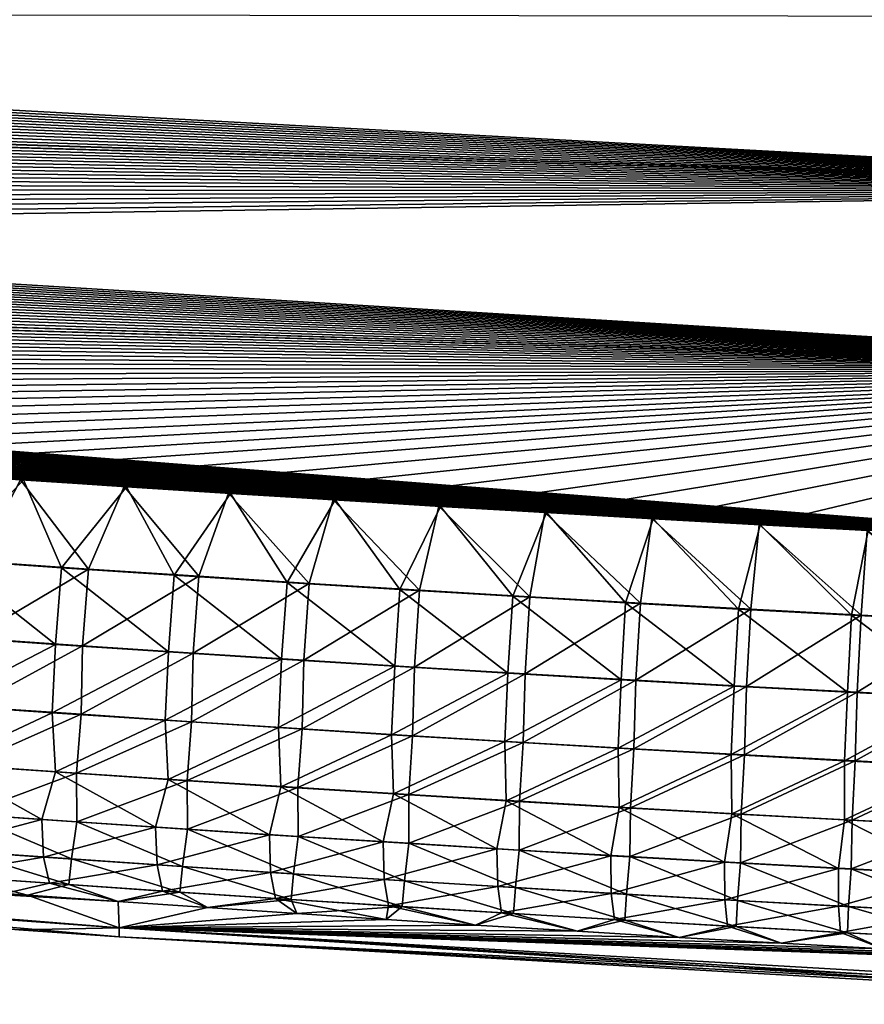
# Model space of a CAD drawing. Header units: metres. Extents: x -61 to 49, y -32 to 32.
# Tile 145 of 256: x 37.99 to 39.96, y -24.95 to -22.64. Entities that reach past the tile are written whole.
import ezdxf

# ---------------------------------------------------------------- set-up
doc = ezdxf.new("R2010")
doc.units = ezdxf.units.M
doc.layers.add('solid_K_27_40_10_000Y34', color=7, linetype='CONTINUOUS')

msp = doc.modelspace()

# ---------------------------------------------------------------- linework, layer by layer
at = {"layer": 'solid_K_27_40_10_000Y34'}
for points in [[(41.461411, -23.045681, -4.12811), (25.14587, -22.186041, -4.094847), (24.917397, -22.145981, -4.114298)], [(41.67128, -22.63817, -4.417105), (41.461411, -23.045681, -4.12811), (24.917397, -22.145981, -4.114298)], [(41.461411, -23.045681, -4.12811), (25.376831, -22.226135, -4.075581), (25.14587, -22.186041, -4.094847)], [(41.461411, -23.045681, -4.12811), (25.610407, -22.266237, -4.05652), (25.376831, -22.226135, -4.075581)], [(41.461411, -23.045681, -4.12811), (25.84672, -22.306326, -4.037685), (25.610407, -22.266237, -4.05652)], [(41.461411, -23.045681, -4.12811), (26.085894, -22.346376, -4.019096), (25.84672, -22.306326, -4.037685)], [(41.461411, -23.045681, -4.12811), (26.328053, -22.386364, -4.000771), (26.085894, -22.346376, -4.019096)], [(41.461411, -23.045681, -4.12811), (26.573324, -22.426266, -3.982731), (26.328053, -22.386364, -4.000771)], [(41.461411, -23.045681, -4.12811), (26.821829, -22.466057, -3.964994), (26.573324, -22.426266, -3.982731)], [(41.461411, -23.045681, -4.12811), (27.073692, -22.505713, -3.947579), (26.821829, -22.466057, -3.964994)], [(41.461411, -23.045681, -4.12811), (27.328907, -22.545237, -3.930479), (27.073692, -22.505713, -3.947579)], [(41.461411, -23.045681, -4.12811), (27.586908, -22.584755, -3.91359), (27.328907, -22.545237, -3.930479)], [(41.461411, -23.045681, -4.12811), (27.80407, -22.617668, -3.899683), (27.586908, -22.584755, -3.91359)], [(41.461411, -23.045681, -4.12811), (28.023281, -22.650547, -3.885945), (27.80407, -22.617668, -3.899683)], [(41.461418, -23.04567, 4.128119), (27.82935, -22.621475, 3.898084), (28.048254, -22.654259, 3.884405)], [(41.461418, -23.04567, 4.128119), (41.671288, -22.638155, 4.417117), (27.82935, -22.621475, 3.898084)], [(41.236546, -23.463535, -3.848644), (28.244627, -22.683365, -3.872392), (28.023281, -22.650547, -3.885945)], [(41.461411, -23.045681, -4.12811), (41.236546, -23.463535, -3.848644), (28.023281, -22.650547, -3.885945)], [(41.461418, -23.04567, 4.128119), (28.048254, -22.654259, 3.884405), (28.269285, -22.686983, 3.870912)], [(41.236546, -23.463535, -3.848644), (28.468191, -22.716105, -3.859042), (28.244627, -22.683365, -3.872392)], [(41.461418, -23.04567, 4.128119), (28.269285, -22.686983, 3.870912), (28.492525, -22.719627, 3.85762)], [(41.236546, -23.463535, -3.848644), (28.694057, -22.748741, -3.845911), (28.468191, -22.716105, -3.859042)], [(41.461418, -23.04567, 4.128119), (28.492525, -22.719627, 3.85762), (28.718061, -22.752169, 3.844545)], [(41.236546, -23.463535, -3.848644), (28.922308, -22.781252, -3.833014), (28.694057, -22.748741, -3.845911)], [(41.461418, -23.04567, 4.128119), (28.718061, -22.752169, 3.844545), (28.945974, -22.784586, 3.831704)], [(41.236546, -23.463535, -3.848644), (29.153027, -22.81362, -3.820366), (28.922308, -22.781252, -3.833014)], [(41.461418, -23.04567, 4.128119), (28.945974, -22.784586, 3.831704), (29.17635, -22.816858, 3.819113)], [(41.236546, -23.463535, -3.848644), (29.386297, -22.845819, -3.807985), (29.153027, -22.81362, -3.820366)], [(41.461418, -23.04567, 4.128119), (29.17635, -22.816858, 3.819113), (29.409269, -22.848965, 3.806786)], [(41.236546, -23.463535, -3.848644), (29.622204, -22.877829, -3.795885), (29.386297, -22.845819, -3.807985)], [(41.461418, -23.04567, 4.128119), (29.409269, -22.848965, 3.806786), (29.644821, -22.88088, 3.794739)], [(41.236546, -23.463535, -3.848644), (29.860828, -22.909626, -3.784081), (29.622204, -22.877829, -3.795885)], [(41.461418, -23.04567, 4.128119), (29.644821, -22.88088, 3.794739), (29.883085, -22.912584, 3.782987)], [(41.236546, -23.463535, -3.848644), (30.102192, -22.941204, -3.772577), (29.860828, -22.909626, -3.784081)], [(41.461418, -23.04567, 4.128119), (29.883085, -22.912584, 3.782987), (30.124084, -22.944073, 3.771534)], [(41.236546, -23.463535, -3.848644), (30.345766, -22.972696, -3.761266), (30.102192, -22.941204, -3.772577)], [(41.461418, -23.04567, 4.128119), (30.124084, -22.944073, 3.771534), (30.367298, -22.975471, 3.760273)], [(41.236546, -23.463535, -3.848644), (30.591507, -23.004108, -3.75014), (30.345766, -22.972696, -3.761266)], [(41.461418, -23.04567, 4.128119), (30.367298, -22.975471, 3.760273), (30.612682, -23.006796, 3.749196)], [(41.236546, -23.463535, -3.848644), (30.839539, -23.035414, -3.73922), (30.591507, -23.004108, -3.75014)], [(41.461418, -23.04567, 4.128119), (30.612682, -23.006796, 3.749196), (30.860359, -23.038012, 3.738326)], [(41.236546, -23.463535, -3.848644), (31.089985, -23.06658, -3.728531), (30.839539, -23.035414, -3.73922)], [(41.461418, -23.04567, 4.128119), (30.860359, -23.038012, 3.738326), (31.110445, -23.069088, 3.727684)], [(41.461418, -23.04567, 4.128119), (31.110445, -23.069088, 3.727684), (31.363058, -23.099995, 3.717295)], [(41.461418, -23.04567, 4.128119), (31.363058, -23.099995, 3.717295), (31.618319, -23.130701, 3.707179)], [(41.461418, -23.04567, 4.128119), (31.618319, -23.130701, 3.707179), (31.876347, -23.161175, 3.69736)], [(41.461418, -23.04567, 4.128119), (31.876347, -23.161175, 3.69736), (32.099804, -23.187086, 3.689196)], [(41.236549, -23.463528, 3.848648), (41.461418, -23.04567, 4.128119), (32.099804, -23.187086, 3.689196)], [(41.236546, -23.463535, -3.848644), (31.342966, -23.097576, -3.718095), (31.089985, -23.06658, -3.728531)], [(41.236546, -23.463535, -3.848644), (31.598604, -23.12837, -3.707933), (31.342966, -23.097576, -3.718095)], [(41.236546, -23.463535, -3.848644), (31.857023, -23.158932, -3.698069), (31.598604, -23.12837, -3.707933)], [(41.236546, -23.463535, -3.848644), (32.08083, -23.184919, -3.689867), (31.857023, -23.158932, -3.698069)], [(41.236546, -23.463535, -3.848644), (32.30685, -23.210693, -3.681913), (32.08083, -23.184919, -3.689867)], [(41.236549, -23.463528, 3.848648), (32.099804, -23.187086, 3.689196), (32.325459, -23.212786, 3.681279)], [(40.996845, -23.891483, -3.579222), (32.535152, -23.236235, -3.674222), (32.30685, -23.210693, -3.681913)], [(41.236546, -23.463535, -3.848644), (40.996845, -23.891483, -3.579222), (32.30685, -23.210693, -3.681913)], [(41.236549, -23.463528, 3.848648), (32.325459, -23.212786, 3.681279), (32.553379, -23.238251, 3.673623)], [(40.996845, -23.891483, -3.579222), (32.76582, -23.261522, -3.666806), (32.535152, -23.236235, -3.674222)], [(41.236549, -23.463528, 3.848648), (32.553379, -23.238251, 3.673623), (32.783646, -23.263462, 3.666243)], [(40.996845, -23.891483, -3.579222), (32.998928, -23.286537, -3.659678), (32.76582, -23.261522, -3.666806)], [(41.236549, -23.463528, 3.848648), (32.783646, -23.263462, 3.666243), (33.016331, -23.288401, 3.65915)], [(40.996845, -23.891483, -3.579222), (33.234554, -23.311258, -3.652853), (32.998928, -23.286537, -3.659678)], [(41.236549, -23.463528, 3.848648), (33.016331, -23.288401, 3.65915), (33.251511, -23.313046, 3.652358)], [(40.996845, -23.891483, -3.579222), (33.472645, -23.335821, -3.646245), (33.234554, -23.311258, -3.652853)], [(41.236549, -23.463528, 3.848648), (33.251511, -23.313046, 3.652358), (33.489124, -23.337528, 3.645783)], [(40.996845, -23.891483, -3.579222), (33.713093, -23.360302, -3.639799), (33.472645, -23.335821, -3.646245)], [(41.236549, -23.463528, 3.848648), (33.489124, -23.337528, 3.645783), (33.729076, -23.361931, 3.63937)], [(40.996845, -23.891483, -3.579222), (33.955864, -23.384665, -3.633535), (33.713093, -23.360302, -3.639799)], [(41.236549, -23.463528, 3.848648), (33.729076, -23.361931, 3.63937), (33.971325, -23.386213, 3.63314)], [(40.996845, -23.891483, -3.579222), (34.20092, -23.408875, -3.627476), (33.955864, -23.384665, -3.633535)], [(41.236549, -23.463528, 3.848648), (33.971325, -23.386213, 3.63314), (34.215839, -23.410339, 3.627113)], [(40.996845, -23.891483, -3.579222), (34.448219, -23.43289, -3.621641), (34.20092, -23.408875, -3.627476)], [(41.236549, -23.463528, 3.848648), (34.215839, -23.410339, 3.627113), (34.462578, -23.434273, 3.62131)], [(40.996845, -23.891483, -3.579222), (34.697727, -23.456676, -3.61605), (34.448219, -23.43289, -3.621641)], [(41.236549, -23.463528, 3.848648), (34.462578, -23.434273, 3.62131), (34.71151, -23.457977, 3.61575)], [(40.996845, -23.891483, -3.579222), (34.949402, -23.480196, -3.610724), (34.697727, -23.456676, -3.61605)], [(41.236549, -23.463528, 3.848648), (34.71151, -23.457977, 3.61575), (34.962601, -23.481413, 3.610454)], [(41.236549, -23.463528, 3.848648), (34.962601, -23.481413, 3.610454), (35.215813, -23.504547, 3.605442)], [(41.236549, -23.463528, 3.848648), (35.215813, -23.504547, 3.605442), (35.471107, -23.527338, 3.600734)], [(41.236549, -23.463528, 3.848648), (35.471107, -23.527338, 3.600734), (35.728458, -23.549751, 3.596348)], [(41.236549, -23.463528, 3.848648), (35.728458, -23.549751, 3.596348), (35.98782, -23.571747, 3.592305)], [(41.236549, -23.463528, 3.848648), (35.98782, -23.571747, 3.592305), (36.249161, -23.59329, 3.588625)], [(41.236549, -23.463528, 3.848648), (36.249161, -23.59329, 3.588625), (36.512447, -23.614344, 3.585326)], [(41.236549, -23.463528, 3.848648), (36.512447, -23.614344, 3.585326), (36.777641, -23.634867, 3.582429)], [(41.236549, -23.463528, 3.848648), (36.777641, -23.634867, 3.582429), (37.044735, -23.654852, 3.579936)], [(41.236549, -23.463528, 3.848648), (37.044735, -23.654852, 3.579936), (37.28009, -23.671988, 3.578034)], [(41.236549, -23.463528, 3.848648), (37.28009, -23.671988, 3.578034), (37.517002, -23.688814, 3.576382)], [(41.236549, -23.463528, 3.848648), (37.517002, -23.688814, 3.576382), (37.755463, -23.705328, 3.57498)], [(41.236549, -23.463528, 3.848648), (37.755463, -23.705328, 3.57498), (37.99548, -23.721531, 3.573827)], [(41.236549, -23.463528, 3.848648), (37.99548, -23.721531, 3.573827), (38.237049, -23.737419, 3.572922)], [(41.236549, -23.463528, 3.848648), (38.237049, -23.737419, 3.572922), (38.480171, -23.752996, 3.572265)], [(41.236549, -23.463528, 3.848648), (38.480171, -23.752996, 3.572265), (38.72485, -23.768259, 3.571856)], [(41.236549, -23.463528, 3.848648), (38.72485, -23.768259, 3.571856), (38.971077, -23.783209, 3.571694)], [(41.236549, -23.463528, 3.848648), (38.971077, -23.783209, 3.571694), (39.218861, -23.797846, 3.571778)], [(41.236549, -23.463528, 3.848648), (39.218861, -23.797846, 3.571778), (39.468197, -23.812168, 3.572107)], [(41.236549, -23.463528, 3.848648), (39.468197, -23.812168, 3.572107), (39.71909, -23.826174, 3.572682)], [(41.236549, -23.463528, 3.848648), (39.71909, -23.826174, 3.572682), (39.971535, -23.839867, 3.573502)], [(40.996845, -23.891483, -3.579222), (35.203209, -23.50341, -3.605682), (34.949402, -23.480196, -3.610724)], [(40.996845, -23.891483, -3.579222), (35.42701, -23.523441, -3.601521), (35.203209, -23.50341, -3.605682)], [(40.996845, -23.891483, -3.579222), (35.652386, -23.543186, -3.597605), (35.42701, -23.523441, -3.601521)], [(40.996845, -23.891483, -3.579222), (35.879311, -23.562618, -3.59395), (35.652386, -23.543186, -3.597605)], [(40.996845, -23.891483, -3.579222), (36.107761, -23.581711, -3.590568), (35.879311, -23.562618, -3.59395)], [(40.996845, -23.891483, -3.579222), (36.337711, -23.600441, -3.587472), (36.107761, -23.581711, -3.590568)], [(40.996845, -23.891483, -3.579222), (36.569138, -23.61878, -3.584676), (36.337711, -23.600441, -3.587472)], [(40.996845, -23.891483, -3.579222), (36.80201, -23.636705, -3.582191), (36.569138, -23.61878, -3.584676)], [(40.996845, -23.891483, -3.579222), (37.036335, -23.654217, -3.580018), (36.80201, -23.636705, -3.582191)], [(40.996845, -23.891483, -3.579222), (37.272202, -23.671408, -3.578102), (37.036335, -23.654217, -3.580018)], [(40.996845, -23.891483, -3.579222), (37.509628, -23.688284, -3.576437), (37.272202, -23.671408, -3.578102)], [(40.996845, -23.891483, -3.579222), (37.748604, -23.704845, -3.575024), (37.509628, -23.688284, -3.576437)], [(40.996845, -23.891483, -3.579222), (37.98914, -23.721096, -3.573861), (37.748604, -23.704845, -3.575024)], [(37.889481, -23.912451, -3.439587), (37.748604, -23.704845, -3.575024), (37.98914, -23.721096, -3.573861)], [(37.820602, -23.90873, 3.439134), (37.99548, -23.721531, 3.573827), (37.755463, -23.705328, 3.57498)], [(38.084419, -23.926762, 3.437914), (37.99548, -23.721531, 3.573827), (37.820602, -23.90873, 3.439134)], [(37.889481, -23.912451, -3.439587), (37.98914, -23.721096, -3.573861), (38.147572, -23.929951, -3.438478)], [(40.996845, -23.891483, -3.579222), (38.231228, -23.73703, -3.572948), (37.98914, -23.721096, -3.573861)], [(38.147572, -23.929951, -3.438478), (37.98914, -23.721096, -3.573861), (38.231228, -23.73703, -3.572948)], [(38.084419, -23.926762, 3.437914), (38.237049, -23.737419, 3.572922), (37.99548, -23.721531, 3.573827)], [(38.348278, -23.944252, 3.437019), (38.237049, -23.737419, 3.572922), (38.084419, -23.926762, 3.437914)], [(38.147572, -23.929951, -3.438478), (38.231228, -23.73703, -3.572948), (38.405704, -23.94693, -3.43768)], [(40.996845, -23.891483, -3.579222), (38.474873, -23.752651, -3.572283), (38.231228, -23.73703, -3.572948)], [(38.405704, -23.94693, -3.43768), (38.231228, -23.73703, -3.572948), (38.474873, -23.752651, -3.572283)], [(38.348278, -23.944252, 3.437019), (38.480171, -23.752996, 3.572265), (38.237049, -23.737419, 3.572922)], [(38.612179, -23.961199, 3.436447), (38.480171, -23.752996, 3.572265), (38.348278, -23.944252, 3.437019)], [(38.405704, -23.94693, -3.43768), (38.474873, -23.752651, -3.572283), (38.663876, -23.96339, -3.437191)], [(40.996845, -23.891483, -3.579222), (38.72007, -23.767956, -3.571867), (38.474873, -23.752651, -3.572283)], [(38.663876, -23.96339, -3.437191), (38.474873, -23.752651, -3.572283), (38.72007, -23.767956, -3.571867)], [(38.612179, -23.961199, 3.436447), (38.72485, -23.768259, 3.571856), (38.480171, -23.752996, 3.572265)], [(38.876118, -23.977602, 3.436197), (38.72485, -23.768259, 3.571856), (38.612179, -23.961199, 3.436447)], [(38.663876, -23.96339, -3.437191), (38.72007, -23.767956, -3.571867), (38.922081, -23.97933, -3.43701)], [(40.996845, -23.891483, -3.579222), (38.966824, -23.782948, -3.571699), (38.72007, -23.767956, -3.571867)], [(38.922081, -23.97933, -3.43701), (38.72007, -23.767956, -3.571867), (38.966824, -23.782948, -3.571699)], [(38.876118, -23.977602, 3.436197), (38.971077, -23.783209, 3.571694), (38.72485, -23.768259, 3.571856)], [(39.140095, -23.993464, 3.436267), (38.971077, -23.783209, 3.571694), (38.876118, -23.977602, 3.436197)], [(38.922081, -23.97933, -3.43701), (38.966824, -23.782948, -3.571699), (39.180325, -23.994751, -3.437136)], [(40.996845, -23.891483, -3.579222), (39.215134, -23.797621, -3.571779), (38.966824, -23.782948, -3.571699)], [(39.180325, -23.994751, -3.437136), (38.966824, -23.782948, -3.571699), (39.215134, -23.797621, -3.571779)], [(39.140095, -23.993464, 3.436267), (39.218861, -23.797846, 3.571778), (38.971077, -23.783209, 3.571694)], [(39.404106, -24.008781, 3.436657), (39.218861, -23.797846, 3.571778), (39.140095, -23.993464, 3.436267)], [(39.180325, -23.994751, -3.437136), (39.215134, -23.797621, -3.571779), (39.438599, -24.009653, -3.437566)], [(40.996845, -23.891483, -3.579222), (39.465, -23.811979, -3.572105), (39.215134, -23.797621, -3.571779)], [(39.438599, -24.009653, -3.437566), (39.215134, -23.797621, -3.571779), (39.465, -23.811979, -3.572105)], [(39.404106, -24.008781, 3.436657), (39.468197, -23.812168, 3.572107), (39.218861, -23.797846, 3.571778)], [(39.668152, -24.023556, 3.437364), (39.468197, -23.812168, 3.572107), (39.404106, -24.008781, 3.436657)], [(39.438599, -24.009653, -3.437566), (39.465, -23.811979, -3.572105), (39.696907, -24.024035, -3.438301)], [(40.996845, -23.891483, -3.579222), (39.716419, -23.826023, -3.572678), (39.465, -23.811979, -3.572105)], [(39.696907, -24.024035, -3.438301), (39.465, -23.811979, -3.572105), (39.716419, -23.826023, -3.572678)], [(39.668152, -24.023556, 3.437364), (39.71909, -23.826174, 3.572682), (39.468197, -23.812168, 3.572107)], [(39.932228, -24.037788, 3.438387), (39.71909, -23.826174, 3.572682), (39.668152, -24.023556, 3.437364)], [(39.696907, -24.024035, -3.438301), (39.716419, -23.826023, -3.572678), (39.955246, -24.037897, -3.439338)], [(40.996845, -23.891483, -3.579222), (39.969395, -23.839748, -3.573496), (39.716419, -23.826023, -3.572678)], [(39.955246, -24.037897, -3.439338), (39.716419, -23.826023, -3.572678), (39.969395, -23.839748, -3.573496)], [(39.932228, -24.037788, 3.438387), (39.971535, -23.839867, 3.573502), (39.71909, -23.826174, 3.572682)], [(40.196339, -24.051479, 3.439724), (39.971535, -23.839867, 3.573502), (39.932228, -24.037788, 3.438387)], [(39.955246, -24.037897, -3.439338), (39.969395, -23.839748, -3.573496), (40.213612, -24.051241, -3.440676)], [(37.820602, -23.90873, 3.439134), (37.806137, -24.088118, 3.281747), (38.070576, -24.106297, 3.280637)], [(38.084419, -23.926762, 3.437914), (37.820602, -23.90873, 3.439134), (38.070576, -24.106297, 3.280637)], [(37.889481, -23.912451, -3.439587), (38.147572, -23.929951, -3.438478), (37.875172, -24.091982, -3.282347)], [(38.147572, -23.929951, -3.438478), (38.133869, -24.109623, -3.281346), (37.875172, -24.091982, -3.282347)], [(38.084419, -23.926762, 3.437914), (38.070576, -24.106297, 3.280637), (38.335056, -24.123924, 3.279847)], [(38.348278, -23.944252, 3.437019), (38.084419, -23.926762, 3.437914), (38.335056, -24.123924, 3.279847)], [(38.147572, -23.929951, -3.438478), (38.405704, -23.94693, -3.43768), (38.133869, -24.109623, -3.281346)], [(38.405704, -23.94693, -3.43768), (38.392609, -24.126736, -3.280651), (38.133869, -24.109623, -3.281346)], [(38.348278, -23.944252, 3.437019), (38.335056, -24.123924, 3.279847), (38.599575, -24.141003, 3.279375)], [(38.612179, -23.961199, 3.436447), (38.348278, -23.944252, 3.437019), (38.599575, -24.141003, 3.279375)], [(38.405704, -23.94693, -3.43768), (38.663876, -23.96339, -3.437191), (38.392609, -24.126736, -3.280651)], [(38.612179, -23.961199, 3.436447), (38.599575, -24.141003, 3.279375), (38.864128, -24.15753, 3.279219)], [(38.876118, -23.977602, 3.436197), (38.612179, -23.961199, 3.436447), (38.864128, -24.15753, 3.279219)], [(38.663876, -23.96339, -3.437191), (38.651382, -24.143324, -3.280259), (38.392609, -24.126736, -3.280651)], [(38.663876, -23.96339, -3.437191), (38.922081, -23.97933, -3.43701), (38.651382, -24.143324, -3.280259)], [(38.922081, -23.97933, -3.43701), (38.910194, -24.159386, -3.28017), (38.651382, -24.143324, -3.280259)], [(38.876118, -23.977602, 3.436197), (38.864128, -24.15753, 3.279219), (39.128723, -24.17351, 3.279379)], [(39.140095, -23.993464, 3.436267), (38.876118, -23.977602, 3.436197), (39.128723, -24.17351, 3.279379)], [(38.922081, -23.97933, -3.43701), (39.180325, -23.994751, -3.437136), (38.910194, -24.159386, -3.28017)], [(39.180325, -23.994751, -3.437136), (39.169041, -24.174921, -3.280383), (38.910194, -24.159386, -3.28017)], [(39.140095, -23.993464, 3.436267), (39.128723, -24.17351, 3.279379), (39.393353, -24.188936, 3.279852)], [(39.404106, -24.008781, 3.436657), (39.140095, -23.993464, 3.436267), (39.393353, -24.188936, 3.279852)], [(39.180325, -23.994751, -3.437136), (39.438599, -24.009653, -3.437566), (39.169041, -24.174921, -3.280383)], [(39.404106, -24.008781, 3.436657), (39.393353, -24.188936, 3.279852), (39.658012, -24.203815, 3.280637)], [(39.668152, -24.023556, 3.437364), (39.404106, -24.008781, 3.436657), (39.658012, -24.203815, 3.280637)], [(39.438599, -24.009653, -3.437566), (39.427917, -24.18993, -3.280895), (39.169041, -24.174921, -3.280383)], [(39.438599, -24.009653, -3.437566), (39.696907, -24.024035, -3.438301), (39.427917, -24.18993, -3.280895)], [(39.696907, -24.024035, -3.438301), (39.686829, -24.204414, -3.281707), (39.427917, -24.18993, -3.280895)], [(39.668152, -24.023556, 3.437364), (39.658012, -24.203815, 3.280637), (39.922707, -24.218145, 3.281733)], [(39.932228, -24.037788, 3.438387), (39.668152, -24.023556, 3.437364), (39.922707, -24.218145, 3.281733)], [(39.696907, -24.024035, -3.438301), (39.955246, -24.037897, -3.439338), (39.686829, -24.204414, -3.281707)], [(39.955246, -24.037897, -3.439338), (39.94577, -24.218372, -3.282815), (39.686829, -24.204414, -3.281707)], [(39.932228, -24.037788, 3.438387), (39.922707, -24.218145, 3.281733), (40.187431, -24.231926, 3.283137)], [(40.196339, -24.051479, 3.439724), (39.932228, -24.037788, 3.438387), (40.187431, -24.231926, 3.283137)], [(39.955246, -24.037897, -3.439338), (40.213612, -24.051241, -3.440676), (39.94577, -24.218372, -3.282815)], [(40.213612, -24.051241, -3.440676), (40.204739, -24.231804, -3.28422), (39.94577, -24.218372, -3.282815)], [(38.070576, -24.106297, 3.280637), (37.806137, -24.088118, 3.281747), (37.797913, -24.247841, 3.103971)], [(37.875172, -24.091982, -3.282347), (38.133869, -24.109623, -3.281346), (37.871849, -24.252197, -3.104677)], [(38.070576, -24.106297, 3.280637), (37.797913, -24.247841, 3.103971), (38.062542, -24.266138, 3.102968)], [(38.133869, -24.109623, -3.281346), (38.130329, -24.269915, -3.103787), (37.871849, -24.252197, -3.104677)], [(38.335056, -24.123924, 3.279847), (38.070576, -24.106297, 3.280637), (38.062542, -24.266138, 3.102968)], [(38.335056, -24.123924, 3.279847), (38.062542, -24.266138, 3.102968), (38.327209, -24.283878, 3.102278)], [(38.133869, -24.109623, -3.281346), (38.392609, -24.126736, -3.280651), (38.130329, -24.269915, -3.103787)], [(38.599575, -24.141003, 3.279375), (38.335056, -24.123924, 3.279847), (38.327209, -24.283878, 3.102278)], [(38.392609, -24.126736, -3.280651), (38.388847, -24.287102, -3.103196), (38.130329, -24.269915, -3.103787)], [(38.599575, -24.141003, 3.279375), (38.327209, -24.283878, 3.102278), (38.591919, -24.301062, 3.101901)], [(38.392609, -24.126736, -3.280651), (38.651382, -24.143324, -3.280259), (38.388847, -24.287102, -3.103196)], [(38.651382, -24.143324, -3.280259), (38.647404, -24.303759, -3.102902), (38.388847, -24.287102, -3.103196)], [(38.864128, -24.15753, 3.279219), (38.599575, -24.141003, 3.279375), (38.591919, -24.301062, 3.101901)], [(38.651382, -24.143324, -3.280259), (38.910194, -24.159386, -3.28017), (38.647404, -24.303759, -3.102902)], [(38.864128, -24.15753, 3.279219), (38.591919, -24.301062, 3.101901), (38.856663, -24.31769, 3.101835)], [(38.910194, -24.159386, -3.28017), (38.905994, -24.319883, -3.102906), (38.647404, -24.303759, -3.102902)], [(39.128723, -24.17351, 3.279379), (38.864128, -24.15753, 3.279219), (38.856663, -24.31769, 3.101835)], [(38.910194, -24.159386, -3.28017), (39.169041, -24.174921, -3.280383), (38.905994, -24.319883, -3.102906)], [(39.128723, -24.17351, 3.279379), (38.856663, -24.31769, 3.101835), (39.121445, -24.333761, 3.102078)], [(39.169041, -24.174921, -3.280383), (39.164619, -24.33548, -3.103204), (38.905994, -24.319883, -3.102906)], [(39.393353, -24.188936, 3.279852), (39.128723, -24.17351, 3.279379), (39.121445, -24.333761, 3.102078)], [(39.393353, -24.188936, 3.279852), (39.121445, -24.333761, 3.102078), (39.386261, -24.349277, 3.102629)], [(39.169041, -24.174921, -3.280383), (39.427917, -24.18993, -3.280895), (39.164619, -24.33548, -3.103204)], [(39.427917, -24.18993, -3.280895), (39.423275, -24.350546, -3.103795), (39.164619, -24.33548, -3.103204)], [(39.658012, -24.203815, 3.280637), (39.393353, -24.188936, 3.279852), (39.386261, -24.349277, 3.102629)], [(39.427917, -24.18993, -3.280895), (39.686829, -24.204414, -3.281707), (39.423275, -24.350546, -3.103795)], [(39.658012, -24.203815, 3.280637), (39.386261, -24.349277, 3.102629), (39.651108, -24.364239, 3.103486)], [(39.686829, -24.204414, -3.281707), (39.681965, -24.365082, -3.104679), (39.423275, -24.350546, -3.103795)], [(39.922707, -24.218145, 3.281733), (39.658012, -24.203815, 3.280637), (39.651108, -24.364239, 3.103486)], [(39.686829, -24.204414, -3.281707), (39.94577, -24.218372, -3.282815), (39.681965, -24.365082, -3.104679)], [(39.922707, -24.218145, 3.281733), (39.651108, -24.364239, 3.103486), (39.915989, -24.378645, 3.104648)], [(39.94577, -24.218372, -3.282815), (39.940681, -24.379089, -3.105854), (39.681965, -24.365082, -3.104679)], [(40.187431, -24.231926, 3.283137), (39.922707, -24.218145, 3.281733), (39.915989, -24.378645, 3.104648)], [(40.187431, -24.231926, 3.283137), (39.915989, -24.378645, 3.104648), (40.180897, -24.392496, 3.106114)], [(39.94577, -24.218372, -3.282815), (40.204739, -24.231804, -3.28422), (39.940681, -24.379089, -3.105854)], [(40.204739, -24.231804, -3.28422), (40.199429, -24.392567, -3.107318), (39.940681, -24.379089, -3.105854)], [(38.062542, -24.266138, 3.102968), (37.797913, -24.247841, 3.103971), (37.807438, -24.386389, 2.908355)], [(37.860619, -24.389448, -2.909248), (37.871849, -24.252197, -3.104677), (38.130329, -24.269915, -3.103787)], [(38.062542, -24.266138, 3.102968), (37.807438, -24.386389, 2.908355), (38.070877, -24.404686, 2.907464)], [(37.860619, -24.389448, -2.909248), (38.130329, -24.269915, -3.103787), (38.119637, -24.407326, -2.908439)], [(38.327209, -24.283878, 3.102278), (38.062542, -24.266138, 3.102968), (38.070877, -24.404686, 2.907464)], [(38.327209, -24.283878, 3.102278), (38.070877, -24.404686, 2.907464), (38.334354, -24.422428, 2.906878)], [(38.119637, -24.407326, -2.908439), (38.130329, -24.269915, -3.103787), (38.388847, -24.287102, -3.103196)], [(38.591919, -24.301062, 3.101901), (38.327209, -24.283878, 3.102278), (38.334354, -24.422428, 2.906878)], [(38.119637, -24.407326, -2.908439), (38.388847, -24.287102, -3.103196), (38.378689, -24.424664, -2.907926)], [(38.591919, -24.301062, 3.101901), (38.334354, -24.422428, 2.906878), (38.59787, -24.439611, 2.906597)], [(38.378689, -24.424664, -2.907926), (38.388847, -24.287102, -3.103196), (38.647404, -24.303759, -3.102902)], [(38.378689, -24.424664, -2.907926), (38.647404, -24.303759, -3.102902), (38.637783, -24.441465, -2.907706)], [(38.856663, -24.31769, 3.101835), (38.591919, -24.301062, 3.101901), (38.59787, -24.439611, 2.906597)], [(38.637783, -24.441465, -2.907706), (38.647404, -24.303759, -3.102902), (38.905994, -24.319883, -3.102906)], [(38.856663, -24.31769, 3.101835), (38.59787, -24.439611, 2.906597), (38.861423, -24.456238, 2.906618)], [(38.637783, -24.441465, -2.907706), (38.905994, -24.319883, -3.102906), (38.896908, -24.457727, -2.907779)], [(39.121445, -24.333761, 3.102078), (38.856663, -24.31769, 3.101835), (38.861423, -24.456238, 2.906618)], [(38.896908, -24.457727, -2.907779), (38.905994, -24.319883, -3.102906), (39.164619, -24.33548, -3.103204)], [(39.121445, -24.333761, 3.102078), (38.861423, -24.456238, 2.906618), (39.125011, -24.472309, 2.906941)], [(38.896908, -24.457727, -2.907779), (39.164619, -24.33548, -3.103204), (39.156067, -24.473452, -2.908143)], [(39.386261, -24.349277, 3.102629), (39.121445, -24.333761, 3.102078), (39.125011, -24.472309, 2.906941)], [(39.386261, -24.349277, 3.102629), (39.125011, -24.472309, 2.906941), (39.388634, -24.487823, 2.907563)], [(39.156067, -24.473452, -2.908143), (39.164619, -24.33548, -3.103204), (39.423275, -24.350546, -3.103795)], [(39.156067, -24.473452, -2.908143), (39.423275, -24.350546, -3.103795), (39.41526, -24.48864, -2.908797)], [(39.651108, -24.364239, 3.103486), (39.386261, -24.349277, 3.102629), (39.388634, -24.487823, 2.907563)], [(39.41526, -24.48864, -2.908797), (39.423275, -24.350546, -3.103795), (39.681965, -24.365082, -3.104679)], [(39.651108, -24.364239, 3.103486), (39.388634, -24.487823, 2.907563), (39.652287, -24.502783, 2.908484)], [(39.41526, -24.48864, -2.908797), (39.681965, -24.365082, -3.104679), (39.67448, -24.503288, -2.90974)], [(39.915989, -24.378645, 3.104648), (39.651108, -24.364239, 3.103486), (39.652287, -24.502783, 2.908484)], [(39.67448, -24.503288, -2.90974), (39.681965, -24.365082, -3.104679), (39.940681, -24.379089, -3.105854)], [(37.807438, -24.386389, 2.908355), (37.772507, -24.497417, 2.697915), (38.038555, -24.516087, 2.697055)], [(38.070877, -24.404686, 2.907464), (37.807438, -24.386389, 2.908355), (38.038555, -24.516087, 2.697055)], [(37.860619, -24.389448, -2.909248), (38.119637, -24.407326, -2.908439), (37.862106, -24.503233, -2.698746)], [(39.915989, -24.378645, 3.104648), (39.652287, -24.502783, 2.908484), (39.91597, -24.517185, 2.909702)], [(39.67448, -24.503288, -2.90974), (39.940681, -24.379089, -3.105854), (39.933735, -24.517401, -2.910969)], [(40.180897, -24.392496, 3.106114), (39.915989, -24.378645, 3.104648), (39.91597, -24.517185, 2.909702)], [(40.180897, -24.392496, 3.106114), (39.91597, -24.517185, 2.909702), (40.179684, -24.531033, 2.911215)], [(39.933735, -24.517401, -2.910969), (39.940681, -24.379089, -3.105854), (40.199429, -24.392567, -3.107318)], [(39.933735, -24.517401, -2.910969), (40.199429, -24.392567, -3.107318), (40.193016, -24.530977, -2.912485)], [(38.119637, -24.407326, -2.908439), (38.120705, -24.521191, -2.698019), (37.862106, -24.503233, -2.698746)], [(38.070877, -24.404686, 2.907464), (38.038555, -24.516087, 2.697055), (38.304646, -24.53418, 2.696503)], [(38.334354, -24.422428, 2.906878), (38.070877, -24.404686, 2.907464), (38.304646, -24.53418, 2.696503)], [(38.119637, -24.407326, -2.908439), (38.378689, -24.424664, -2.907926), (38.120705, -24.521191, -2.698019)], [(38.334354, -24.422428, 2.906878), (38.304646, -24.53418, 2.696503), (38.570774, -24.551697, 2.696256)], [(38.59787, -24.439611, 2.906597), (38.334354, -24.422428, 2.906878), (38.570774, -24.551697, 2.696256)], [(38.378689, -24.424664, -2.907926), (38.379337, -24.538605, -2.697581), (38.120705, -24.521191, -2.698019)], [(38.378689, -24.424664, -2.907926), (38.637783, -24.441465, -2.907706), (38.379337, -24.538605, -2.697581)], [(38.637783, -24.441465, -2.907706), (38.638008, -24.555477, -2.697432), (38.379337, -24.538605, -2.697581)], [(38.59787, -24.439611, 2.906597), (38.570774, -24.551697, 2.696256), (38.836941, -24.568642, 2.696315)], [(38.861423, -24.456238, 2.906618), (38.59787, -24.439611, 2.906597), (38.836941, -24.568642, 2.696315)], [(38.637783, -24.441465, -2.907706), (38.896908, -24.457727, -2.907779), (38.638008, -24.555477, -2.697432)], [(38.896908, -24.457727, -2.907779), (38.896713, -24.571806, -2.697571), (38.638008, -24.555477, -2.697432)], [(38.861423, -24.456238, 2.906618), (38.836941, -24.568642, 2.696315), (39.103142, -24.585012, 2.696676)], [(39.125011, -24.472309, 2.906941), (38.861423, -24.456238, 2.906618), (39.103142, -24.585012, 2.696676)], [(38.896908, -24.457727, -2.907779), (39.156067, -24.473452, -2.908143), (38.896713, -24.571806, -2.697571)], [(39.156067, -24.473452, -2.908143), (39.155453, -24.587595, -2.697995), (38.896713, -24.571806, -2.697571)], [(39.125011, -24.472309, 2.906941), (39.103142, -24.585012, 2.696676), (39.369377, -24.600809, 2.697339)], [(39.388634, -24.487823, 2.907563), (39.125011, -24.472309, 2.906941), (39.369377, -24.600809, 2.697339)], [(39.156067, -24.473452, -2.908143), (39.41526, -24.48864, -2.908797), (39.155453, -24.587595, -2.697995)], [(39.41526, -24.48864, -2.908797), (39.414223, -24.60284, -2.698705), (39.155453, -24.587595, -2.697995)], [(39.388634, -24.487823, 2.907563), (39.369377, -24.600809, 2.697339), (39.635643, -24.616034, 2.698302)], [(39.652287, -24.502783, 2.908484), (39.388634, -24.487823, 2.907563), (39.635643, -24.616034, 2.698302)], [(39.41526, -24.48864, -2.908797), (39.67448, -24.503288, -2.90974), (39.414223, -24.60284, -2.698705)], [(38.038555, -24.516087, 2.697055), (37.772507, -24.497417, 2.697915), (37.777344, -24.585272, 2.475335)], [(38.038555, -24.516087, 2.697055), (37.777344, -24.585272, 2.475335), (38.042805, -24.604015, 2.474541)], [(37.862106, -24.503233, -2.698746), (38.1078, -24.608124, -2.475589), (37.848236, -24.589949, -2.476274)], [(37.862106, -24.503233, -2.698746), (38.120705, -24.521191, -2.698019), (38.1078, -24.608124, -2.475589)], [(38.304646, -24.53418, 2.696503), (38.038555, -24.516087, 2.697055), (38.042805, -24.604015, 2.474541)], [(39.67448, -24.503288, -2.90974), (39.673023, -24.617544, -2.699697), (39.414223, -24.60284, -2.698705)], [(39.652287, -24.502783, 2.908484), (39.635643, -24.616034, 2.698302), (39.901943, -24.630684, 2.699563)], [(39.91597, -24.517185, 2.909702), (39.652287, -24.502783, 2.908484), (39.901943, -24.630684, 2.699563)], [(39.67448, -24.503288, -2.90974), (39.933735, -24.517401, -2.910969), (39.673023, -24.617544, -2.699697)], [(38.304646, -24.53418, 2.696503), (38.042805, -24.604015, 2.474541), (38.308304, -24.622179, 2.474051)], [(38.120705, -24.521191, -2.698019), (38.367401, -24.625746, -2.475193), (38.1078, -24.608124, -2.475589)], [(38.120705, -24.521191, -2.698019), (38.379337, -24.538605, -2.697581), (38.367401, -24.625746, -2.475193)], [(38.570774, -24.551697, 2.696256), (38.304646, -24.53418, 2.696503), (38.308304, -24.622179, 2.474051)], [(38.379337, -24.538605, -2.697581), (38.627037, -24.642815, -2.475085), (38.367401, -24.625746, -2.475193)], [(38.379337, -24.538605, -2.697581), (38.638008, -24.555477, -2.697432), (38.627037, -24.642815, -2.475085)], [(39.933735, -24.517401, -2.910969), (39.931854, -24.631708, -2.700972), (39.673023, -24.617544, -2.699697)], [(39.91597, -24.517185, 2.909702), (39.901943, -24.630684, 2.699563), (40.16827, -24.644762, 2.701121)], [(40.179684, -24.531033, 2.911215), (39.91597, -24.517185, 2.909702), (40.16827, -24.644762, 2.701121)], [(39.933735, -24.517401, -2.910969), (40.193016, -24.530977, -2.912485), (39.931854, -24.631708, -2.700972)], [(40.193016, -24.530977, -2.912485), (40.190712, -24.64533, -2.702527), (39.931854, -24.631708, -2.700972)], [(35.439369, -24.546717, -1.030289), (38.219318, -24.76976, -1.010641), (38.219318, -24.790369)], [(35.439369, -24.546717, -1.030289), (38.005424, -24.693159, -2.018246), (38.219318, -24.76976, -1.010641)], [(35.439369, -24.546717, -1.030289), (38.219318, -24.790369), (37.984661, -24.774036)], [(35.439369, -24.546717, -1.030289), (37.793774, -24.677885, -2.020041), (38.005424, -24.693159, -2.018246)], [(38.219318, -24.76976, 1.01064), (35.439369, -24.546717, 1.0303), (35.439369, -24.568329)], [(38.217384, -24.708071, 2.016706), (37.952255, -24.689358, 2.018667), (35.439369, -24.546717, 1.0303)], [(38.219318, -24.76976, 1.01064), (38.217384, -24.708071, 2.016706), (35.439369, -24.546717, 1.0303)], [(38.570774, -24.551697, 2.696256), (38.308304, -24.622179, 2.474051), (38.573841, -24.639763, 2.473862)], [(38.836941, -24.568642, 2.696315), (38.570774, -24.551697, 2.696256), (38.573841, -24.639763, 2.473862)], [(38.638008, -24.555477, -2.697432), (38.886707, -24.65933, -2.475263), (38.627037, -24.642815, -2.475085)], [(38.638008, -24.555477, -2.697432), (38.896713, -24.571806, -2.697571), (38.886707, -24.65933, -2.475263)], [(38.219318, -24.76976, 1.01064), (35.439369, -24.568329), (37.984661, -24.774036)], [(38.042805, -24.604015, 2.474541), (37.777344, -24.585272, 2.475335), (37.792439, -24.646626, 2.243948)], [(38.836941, -24.568642, 2.696315), (38.573841, -24.639763, 2.473862), (38.839413, -24.656771, 2.473973)], [(39.103142, -24.585012, 2.696676), (38.836941, -24.568642, 2.696315), (38.839413, -24.656771, 2.473973)], [(39.103142, -24.585012, 2.696676), (38.839413, -24.656771, 2.473973), (39.105022, -24.673199, 2.474381)], [(38.896713, -24.571806, -2.697571), (39.146412, -24.675295, -2.475726), (38.886707, -24.65933, -2.475263)], [(38.896713, -24.571806, -2.697571), (39.155453, -24.587595, -2.697995), (39.146412, -24.675295, -2.475726)], [(39.369377, -24.600809, 2.697339), (39.103142, -24.585012, 2.696676), (39.105022, -24.673199, 2.474381)], [(38.042805, -24.604015, 2.474541), (37.792439, -24.646626, 2.243948), (38.056568, -24.665377, 2.243212)], [(37.848236, -24.589949, -2.476274), (38.101456, -24.668274, -2.244278), (37.8414, -24.64992, -2.24493)], [(37.848236, -24.589949, -2.476274), (38.1078, -24.608124, -2.475589), (38.101456, -24.668274, -2.244278)], [(38.308304, -24.622179, 2.474051), (38.042805, -24.604015, 2.474541), (38.056568, -24.665377, 2.243212)], [(38.1078, -24.608124, -2.475589), (38.361546, -24.686068, -2.243915), (38.101456, -24.668274, -2.244278)], [(38.1078, -24.608124, -2.475589), (38.367401, -24.625746, -2.475193), (38.361546, -24.686068, -2.243915)], [(39.369377, -24.600809, 2.697339), (39.105022, -24.673199, 2.474381), (39.370663, -24.689051, 2.475087)], [(39.155453, -24.587595, -2.697995), (39.406147, -24.690706, -2.476473), (39.146412, -24.675295, -2.475726)], [(39.155453, -24.587595, -2.697995), (39.414223, -24.60284, -2.698705), (39.406147, -24.690706, -2.476473)], [(39.635643, -24.616034, 2.698302), (39.369377, -24.600809, 2.697339), (39.370663, -24.689051, 2.475087)], [(39.414223, -24.60284, -2.698705), (39.665913, -24.705564, -2.477502), (39.406147, -24.690706, -2.476473)], [(39.414223, -24.60284, -2.698705), (39.673023, -24.617544, -2.699697), (39.665913, -24.705564, -2.477502)], [(38.308304, -24.622179, 2.474051), (38.056568, -24.665377, 2.243212), (38.320732, -24.683548, 2.242774)], [(38.573841, -24.639763, 2.473862), (38.308304, -24.622179, 2.474051), (38.320732, -24.683548, 2.242774)], [(38.367401, -24.625746, -2.475193), (38.621674, -24.703299, -2.243838), (38.361546, -24.686068, -2.243915)], [(38.367401, -24.625746, -2.475193), (38.627037, -24.642815, -2.475085), (38.621674, -24.703299, -2.243838)], [(39.635643, -24.616034, 2.698302), (39.370663, -24.689051, 2.475087), (39.636337, -24.704323, 2.476088)], [(39.901943, -24.630684, 2.699563), (39.635643, -24.616034, 2.698302), (39.636337, -24.704323, 2.476088)], [(39.901943, -24.630684, 2.699563), (39.636337, -24.704323, 2.476088), (39.902042, -24.719019, 2.477382)], [(39.673023, -24.617544, -2.699697), (39.925709, -24.719872, -2.478812), (39.665913, -24.705564, -2.477502)], [(39.673023, -24.617544, -2.699697), (39.931854, -24.631708, -2.700972), (39.925709, -24.719872, -2.478812)], [(40.16827, -24.644762, 2.701121), (39.901943, -24.630684, 2.699563), (39.902042, -24.719019, 2.477382)], [(38.056568, -24.665377, 2.243212), (37.792439, -24.646626, 2.243948), (37.952255, -24.689358, 2.018667)], [(37.8414, -24.64992, -2.24493), (38.005424, -24.693159, -2.018246), (37.793774, -24.677885, -2.020041)], [(37.8414, -24.64992, -2.24493), (38.101456, -24.668274, -2.244278), (38.005424, -24.693159, -2.018246)], [(38.573841, -24.639763, 2.473862), (38.320732, -24.683548, 2.242774), (38.584934, -24.701138, 2.24263)], [(38.839413, -24.656771, 2.473973), (38.573841, -24.639763, 2.473862), (38.584934, -24.701138, 2.24263)], [(38.627037, -24.642815, -2.475085), (38.881832, -24.719967, -2.244047), (38.621674, -24.703299, -2.243838)], [(38.627037, -24.642815, -2.475085), (38.886707, -24.65933, -2.475263), (38.881832, -24.719967, -2.244047)], [(40.16827, -24.644762, 2.701121), (39.902042, -24.719019, 2.477382), (40.167778, -24.733139, 2.478969)], [(39.931854, -24.631708, -2.700972), (40.185532, -24.733627, -2.480401), (39.925709, -24.719872, -2.478812)], [(39.931854, -24.631708, -2.700972), (40.190712, -24.64533, -2.702527), (40.185532, -24.733627, -2.480401)], [(38.056568, -24.665377, 2.243212), (37.952255, -24.689358, 2.018667), (38.217384, -24.708071, 2.016706)], [(38.101456, -24.668274, -2.244278), (38.217308, -24.708063, -2.016712), (38.005424, -24.693159, -2.018246)], [(38.320732, -24.683548, 2.242774), (38.056568, -24.665377, 2.243212), (38.217384, -24.708071, 2.016706)], [(38.101456, -24.668274, -2.244278), (38.361546, -24.686068, -2.243915), (38.217308, -24.708063, -2.016712)], [(38.839413, -24.656771, 2.473973), (38.584934, -24.701138, 2.24263), (38.849171, -24.718149, 2.242782)], [(39.105022, -24.673199, 2.474381), (38.839413, -24.656771, 2.473973), (38.849171, -24.718149, 2.242782)], [(39.105022, -24.673199, 2.474381), (38.849171, -24.718149, 2.242782), (39.113441, -24.734581, 2.243226)], [(38.886707, -24.65933, -2.475263), (39.142025, -24.736074, -2.244539), (38.881832, -24.719967, -2.244047)], [(38.886707, -24.65933, -2.475263), (39.146412, -24.675295, -2.475726), (39.142025, -24.736074, -2.244539)], [(39.370663, -24.689051, 2.475087), (39.105022, -24.673199, 2.474381), (39.113441, -24.734581, 2.243226)], [(39.146412, -24.675295, -2.475726), (39.402248, -24.751619, -2.245313), (39.142025, -24.736074, -2.244539)], [(39.146412, -24.675295, -2.475726), (39.406147, -24.690706, -2.476473), (39.402248, -24.751619, -2.245313)], [(38.005424, -24.693159, -2.018246), (38.217308, -24.708063, -2.016712), (38.219318, -24.76976, -1.010641)], [(38.361546, -24.686068, -2.243915), (38.42598, -24.722368, -2.015458), (38.217308, -24.708063, -2.016712)], [(38.320732, -24.683548, 2.242774), (38.217384, -24.708071, 2.016706), (38.425972, -24.722368, 2.015452)], [(38.584934, -24.701138, 2.24263), (38.320732, -24.683548, 2.242774), (38.425972, -24.722368, 2.015452)], [(38.361546, -24.686068, -2.243915), (38.621674, -24.703299, -2.243838), (38.42598, -24.722368, -2.015458)], [(39.370663, -24.689051, 2.475087), (39.113441, -24.734581, 2.243226), (39.377747, -24.750435, 2.243962)], [(39.636337, -24.704323, 2.476088), (39.370663, -24.689051, 2.475087), (39.377747, -24.750435, 2.243962)], [(39.406147, -24.690706, -2.476473), (39.662502, -24.766605, -2.246369), (39.402248, -24.751619, -2.245313)], [(39.406147, -24.690706, -2.476473), (39.665913, -24.705564, -2.477502), (39.662502, -24.766605, -2.246369)], [(38.219318, -24.76976, -1.010641), (38.217308, -24.708063, -2.016712), (38.42598, -24.722368, -2.015458)], [(38.425972, -24.722368, 2.015452), (38.217384, -24.708071, 2.016706), (38.219318, -24.76976, 1.01064)], [(38.219318, -24.76976, -1.010641), (38.42598, -24.722368, -2.015458), (38.634872, -24.736313, -2.014457)], [(38.634773, -24.736307, 2.014452), (38.425972, -24.722368, 2.015452), (38.219318, -24.76976, 1.01064)], [(38.584934, -24.701138, 2.24263), (38.425972, -24.722368, 2.015452), (38.634773, -24.736307, 2.014452)], [(38.621674, -24.703299, -2.243838), (38.634872, -24.736313, -2.014457), (38.42598, -24.722368, -2.015458)], [(38.584934, -24.701138, 2.24263), (38.634773, -24.736307, 2.014452), (38.843784, -24.749887, 2.013707)], [(38.849171, -24.718149, 2.242782), (38.584934, -24.701138, 2.24263), (38.843784, -24.749887, 2.013707)], [(38.621674, -24.703299, -2.243838), (38.881832, -24.719967, -2.244047), (38.634872, -24.736313, -2.014457)], [(38.881832, -24.719967, -2.244047), (38.843987, -24.749899, -2.01371), (38.634872, -24.736313, -2.014457)], [(38.849171, -24.718149, 2.242782), (38.843784, -24.749887, 2.013707), (39.053013, -24.763105, 2.013215)], [(38.881832, -24.719967, -2.244047), (39.053318, -24.763124, -2.013217), (38.843987, -24.749899, -2.01371)], [(39.113441, -24.734581, 2.243226), (38.849171, -24.718149, 2.242782), (39.053013, -24.763105, 2.013215)], [(38.881832, -24.719967, -2.244047), (39.142025, -24.736074, -2.244539), (39.053318, -24.763124, -2.013217)], [(39.636337, -24.704323, 2.476088), (39.377747, -24.750435, 2.243962), (39.642082, -24.765709, 2.244987)], [(39.902042, -24.719019, 2.477382), (39.636337, -24.704323, 2.476088), (39.642082, -24.765709, 2.244987)], [(39.902042, -24.719019, 2.477382), (39.642082, -24.765709, 2.244987), (39.906448, -24.780405, 2.2463)], [(39.665913, -24.705564, -2.477502), (39.922787, -24.781029, -2.247704), (39.662502, -24.766605, -2.246369)], [(39.665913, -24.705564, -2.477502), (39.925709, -24.719872, -2.478812), (39.922787, -24.781029, -2.247704)], [(40.167778, -24.733139, 2.478969), (39.902042, -24.719019, 2.477382), (39.906448, -24.780405, 2.2463)], [(39.925709, -24.719872, -2.478812), (40.183098, -24.794893, -2.249316), (39.922787, -24.781029, -2.247704)], [(39.925709, -24.719872, -2.478812), (40.185532, -24.733627, -2.480401), (40.183098, -24.794893, -2.249316)], [(38.843784, -24.749887, 2.013707), (38.634773, -24.736307, 2.014452), (38.219318, -24.76976, 1.01064)], [(38.219318, -24.76976, -1.010641), (38.634872, -24.736313, -2.014457), (38.843987, -24.749899, -2.01371)], [(39.113441, -24.734581, 2.243226), (39.053013, -24.763105, 2.013215), (39.291008, -24.777689, 2.012966)], [(39.142025, -24.736074, -2.244539), (39.291241, -24.777702, -2.012966), (39.053318, -24.763124, -2.013217)], [(39.377747, -24.750435, 2.243962), (39.113441, -24.734581, 2.243226), (39.291008, -24.777689, 2.012966)], [(39.142025, -24.736074, -2.244539), (39.402248, -24.751619, -2.245313), (39.291241, -24.777702, -2.012966)], [(40.167778, -24.733139, 2.478969), (39.906448, -24.780405, 2.2463), (40.170841, -24.794523, 2.2479)], [(38.219318, -24.76976, 1.01064), (37.984661, -24.774036), (38.219318, -24.790369)], [(39.053013, -24.763105, 2.013215), (38.843784, -24.749887, 2.013707), (38.219318, -24.76976, 1.01064)], [(38.219318, -24.76976, -1.010641), (38.843987, -24.749899, -2.01371), (39.053318, -24.763124, -2.013217)], [(39.291008, -24.777689, 2.012966), (39.053013, -24.763105, 2.013215), (38.219318, -24.76976, 1.01064)], [(38.219318, -24.76976, -1.010641), (39.053318, -24.763124, -2.013217), (39.291241, -24.777702, -2.012966)], [(38.219318, -24.76976, -1.010641), (40.964565, -24.93939, -0.675123), (40.964565, -24.948526)], [(38.219318, -24.790369), (38.219318, -24.76976, -1.010641), (40.964565, -24.948526)], [(38.219318, -24.76976, -1.010641), (40.964565, -24.92804, -1.010881), (40.964565, -24.93939, -0.675123)], [(38.219318, -24.76976, -1.010641), (40.006702, -24.818626, -2.01419), (40.964565, -24.92804, -1.010881)], [(38.219318, -24.76976, -1.010641), (39.767933, -24.805454, -2.013452), (40.006702, -24.818626, -2.01419)], [(38.219318, -24.76976, -1.010641), (39.529446, -24.791813, -2.013045), (39.767933, -24.805454, -2.013452)], [(38.219318, -24.76976, -1.010641), (39.291241, -24.777702, -2.012966), (39.529446, -24.791813, -2.013045)], [(40.964565, -24.928038, 1.010892), (38.219318, -24.76976, 1.01064), (38.219318, -24.790369)], [(39.529274, -24.791803, 2.013047), (39.291008, -24.777689, 2.012966), (38.219318, -24.76976, 1.01064)], [(39.767815, -24.805447, 2.013458), (39.529274, -24.791803, 2.013047), (38.219318, -24.76976, 1.01064)], [(40.006626, -24.818621, 2.0142), (39.767815, -24.805447, 2.013458), (38.219318, -24.76976, 1.01064)], [(40.245705, -24.831322, 2.015273), (40.006626, -24.818621, 2.0142), (38.219318, -24.76976, 1.01064)], [(40.485058, -24.84355, 2.016677), (40.245705, -24.831322, 2.015273), (38.219318, -24.76976, 1.01064)], [(40.724678, -24.855301, 2.018414), (40.485058, -24.84355, 2.016677), (38.219318, -24.76976, 1.01064)], [(40.964565, -24.866577, 2.020484), (40.724678, -24.855301, 2.018414), (38.219318, -24.76976, 1.01064)], [(40.964565, -24.928038, 1.010892), (40.964565, -24.866577, 2.020484), (38.219318, -24.76976, 1.01064)], [(39.377747, -24.750435, 2.243962), (39.291008, -24.777689, 2.012966), (39.529274, -24.791803, 2.013047)], [(39.402248, -24.751619, -2.245313), (39.529446, -24.791813, -2.013045), (39.291241, -24.777702, -2.012966)], [(39.642082, -24.765709, 2.244987), (39.377747, -24.750435, 2.243962), (39.529274, -24.791803, 2.013047)], [(39.402248, -24.751619, -2.245313), (39.662502, -24.766605, -2.246369), (39.529446, -24.791813, -2.013045)], [(39.642082, -24.765709, 2.244987), (39.529274, -24.791803, 2.013047), (39.767815, -24.805447, 2.013458)], [(39.662502, -24.766605, -2.246369), (39.767933, -24.805454, -2.013452), (39.529446, -24.791813, -2.013045)], [(39.906448, -24.780405, 2.2463), (39.642082, -24.765709, 2.244987), (39.767815, -24.805447, 2.013458)], [(39.662502, -24.766605, -2.246369), (39.922787, -24.781029, -2.247704), (39.767933, -24.805454, -2.013452)], [(40.964565, -24.939426, 0.673773), (38.219318, -24.790369), (40.964565, -24.948526)], [(40.964565, -24.939426, 0.673773), (40.964565, -24.928038, 1.010892), (38.219318, -24.790369)], [(39.906448, -24.780405, 2.2463), (39.767815, -24.805447, 2.013458), (40.006626, -24.818621, 2.0142)], [(39.922787, -24.781029, -2.247704), (40.006702, -24.818626, -2.01419), (39.767933, -24.805454, -2.013452)], [(40.170841, -24.794523, 2.2479), (39.906448, -24.780405, 2.2463), (40.006626, -24.818621, 2.0142)], [(39.922787, -24.781029, -2.247704), (40.183098, -24.794893, -2.249316), (40.006702, -24.818626, -2.01419)]]:
    msp.add_3dface(points, dxfattribs=at)

doc.saveas('drawing.dxf')
